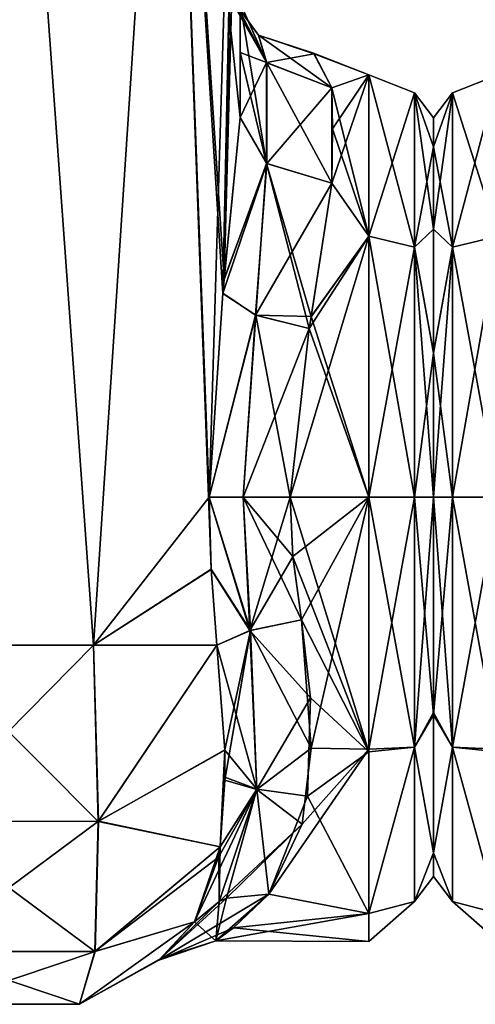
# Model space of a CAD drawing. Extents: x -23 to 1160, y -1999 to -1.
# Tile 16 of 254: x 24 to 48, y -1999 to -1946. Entities that reach past the tile are written whole.
import ezdxf

# ---------------------------------------------------------------- set-up
doc = ezdxf.new("R2010")
doc.units = 0
doc.header["$LTSCALE"] = 90.350045
for name, color, linetype in [('1841', 7, 'CONTINUOUS'), ('1842', 7, 'CONTINUOUS'), ('1847', 7, 'CONTINUOUS'), ('1849', 7, 'CONTINUOUS'), ('1850', 7, 'CONTINUOUS'), ('1851', 7, 'CONTINUOUS'), ('1856', 7, 'CONTINUOUS'), ('1857', 7, 'CONTINUOUS'), ('1858', 7, 'CONTINUOUS'), ('1859', 7, 'CONTINUOUS'), ('1860', 7, 'CONTINUOUS'), ('1881', 7, 'CONTINUOUS'), ('1882', 7, 'CONTINUOUS'), ('1883', 7, 'CONTINUOUS'), ('1884', 7, 'CONTINUOUS'), ('1885', 7, 'CONTINUOUS'), ('1886', 7, 'CONTINUOUS'), ('1887', 7, 'CONTINUOUS'), ('1888', 7, 'CONTINUOUS'), ('1889', 7, 'CONTINUOUS'), ('1890', 7, 'CONTINUOUS'), ('28', 7, 'CONTINUOUS'), ('37', 7, 'CONTINUOUS'), ('38', 7, 'CONTINUOUS')]:
    doc.layers.add(name, color=color, linetype=linetype)

msp = doc.modelspace()

# ---------------------------------------------------------------- linework, layer by layer
at = {"layer": '1841', "linetype": 'CONTINUOUS'}
for points in [[(27.62, -1980, 65.095), (23.05, -1916.55, 66), (18.377, -1980, 65.133), (27.62, -1980, 65.095)], [(31.795, -1916.55, 62.333), (23.05, -1916.55, 66), (27.62, -1980, 65.095), (31.795, -1916.55, 62.333)], [(33.979, -1975.891, 59.384), (31.795, -1916.55, 62.333), (27.62, -1980, 65.095), (33.979, -1975.891, 59.384)], [(35.55, -1951.488, 53.501), (35.55, -1928.15, 53.5), (31.795, -1916.55, 62.333), (35.55, -1951.488, 53.501)], [(35.55, -1951.488, 53.501), (31.795, -1916.55, 62.333), (34.69, -1960.237, 57.791), (35.55, -1951.488, 53.501)], [(34.69, -1960.237, 57.791), (31.795, -1916.55, 62.333), (34.606, -1960.986, 58.015), (34.69, -1960.237, 57.791)], [(34.606, -1960.986, 58.015), (31.795, -1916.55, 62.333), (33.876, -1972, 59.571), (34.606, -1960.986, 58.015)], [(33.876, -1972, 59.571), (31.795, -1916.55, 62.333), (33.979, -1975.891, 59.384), (33.876, -1972, 59.571)], [(34.293, -1980, 58.752), (33.979, -1975.891, 59.384), (27.62, -1980, 65.095), (34.293, -1980, 58.752)]]:
    msp.add_3dface(points, dxfattribs=at)
at = {"layer": '1842', "linetype": 'CONTINUOUS'}
for points in [[(27.621, -1980, 0.905), (18.387, -1980, 0.862), (23.05, -1916.55), (27.621, -1980, 0.905)], [(31.795, -1916.55, 3.667), (27.621, -1980, 0.905), (23.05, -1916.55), (31.795, -1916.55, 3.667)], [(33.876, -1972, 6.429), (27.621, -1980, 0.905), (31.795, -1916.55, 3.667), (33.876, -1972, 6.429)], [(35.55, -1916.55, 12.5), (33.876, -1972, 6.429), (31.795, -1916.55, 3.667), (35.55, -1916.55, 12.5)], [(34.607, -1960.976, 7.987), (33.876, -1972, 6.429), (35.55, -1916.55, 12.5), (34.607, -1960.976, 7.987)], [(34.694, -1960.207, 8.218), (34.607, -1960.976, 7.987), (35.55, -1916.55, 12.5), (34.694, -1960.207, 8.218)], [(35.55, -1916.55, 12.5), (35.55, -1928.15, 12.5), (34.694, -1960.207, 8.218), (35.55, -1916.55, 12.5)], [(35.55, -1951.489, 12.499), (34.694, -1960.207, 8.218), (35.55, -1928.15, 12.5), (35.55, -1951.489, 12.499)], [(33.979, -1975.904, 6.618), (27.621, -1980, 0.905), (33.876, -1972, 6.429), (33.979, -1975.904, 6.618)], [(34.293, -1980, 7.248), (27.621, -1980, 0.905), (33.979, -1975.904, 6.618), (34.293, -1980, 7.248)]]:
    msp.add_3dface(points, dxfattribs=at)
at = {"layer": '1847', "linetype": 'CONTINUOUS'}
for points in [[(35.55, -1937.893, 14.963), (35.55, -1951.489, 12.499), (35.55, -1928.15, 12.5), (35.55, -1937.893, 14.963)], [(35.55, -1951.488, 53.501), (35.55, -1947.952, 49.208), (35.55, -1928.15, 53.5), (35.55, -1951.488, 53.501)], [(35.55, -1928.15, 53.5), (35.55, -1947.952, 49.208), (35.55, -1937.898, 51.034), (35.55, -1928.15, 53.5)], [(35.55, -1947.962, 16.778), (35.55, -1951.489, 12.499), (35.55, -1937.893, 14.963), (35.55, -1947.962, 16.778)], [(35.55, -1945.277, 21.735), (35.55, -1947.962, 16.778), (35.55, -1937.893, 14.963), (35.55, -1945.277, 21.735)], [(35.55, -1947.952, 49.208), (35.55, -1945.277, 44.265), (35.55, -1937.898, 51.034), (35.55, -1947.952, 49.208)]]:
    msp.add_3dface(points, dxfattribs=at)
at = {"layer": '1849', "linetype": 'CONTINUOUS'}
for points in [[(46, -1951.503, 32.995), (46, -1953.066, 40.856), (46, -1953.067, 25.142), (46, -1951.503, 32.995)], [(46, -1953.066, 40.856), (46, -1957.521, 47.509), (46, -1953.067, 25.142), (46, -1953.066, 40.856)], [(46, -1953.067, 25.142), (46, -1957.521, 47.509), (46, -1957.515, 18.497), (46, -1953.067, 25.142)], [(46, -1957.515, 18.497), (46, -1957.521, 47.509), (46, -1964.198, 14.047), (46, -1957.515, 18.497)], [(46, -1957.521, 47.509), (46, -1964.21, 51.958), (46, -1964.198, 14.047), (46, -1957.521, 47.509)], [(46, -1964.21, 51.958), (46, -1972, 53.5), (46, -1964.198, 14.047), (46, -1964.21, 51.958)], [(46, -1964.198, 14.047), (46, -1972, 53.5), (46, -1972, 12.5), (46, -1964.198, 14.047)], [(46, -1972, 12.5), (46, -1972, 53.5), (46, -1983.625, 49.891), (46, -1972, 12.5)], [(46, -1983.755, 16.199), (46, -1972, 12.5), (46, -1983.625, 49.891), (46, -1983.755, 16.199)], [(46, -1991.224, 40.14), (46, -1983.755, 16.199), (46, -1983.625, 49.891), (46, -1991.224, 40.14)], [(46, -1991.223, 25.854), (46, -1983.755, 16.199), (46, -1991.224, 40.14), (46, -1991.223, 25.854)], [(46, -1992.5, 32.965), (46, -1991.223, 25.854), (46, -1991.224, 40.14), (46, -1992.5, 32.965)]]:
    msp.add_3dface(points, dxfattribs=at)
at = {"layer": '1850', "linetype": 'CONTINUOUS'}
for points in [[(38.247, -1972, 57), (38.39, -1975.21, 56.784), (42.5, -1972, 57), (38.247, -1972, 57)], [(42.5, -1972, 9), (42.5, -1985.759, 13.335), (38.247, -1972, 9), (42.5, -1972, 9)], [(38.247, -1972, 9), (42.5, -1985.759, 13.335), (38.39, -1975.22, 9.217), (38.247, -1972, 9)], [(38.39, -1975.21, 56.784), (38.87, -1978.62, 56.069), (42.5, -1972, 57), (38.39, -1975.21, 56.784)], [(38.87, -1978.62, 56.069), (39.387, -1985.555, 52.806), (42.5, -1972, 57), (38.87, -1978.62, 56.069)], [(42.5, -1972, 57), (39.387, -1985.555, 52.806), (42.5, -1985.607, 52.77), (42.5, -1972, 57)], [(38.39, -1975.22, 9.217), (42.5, -1985.759, 13.335), (38.87, -1978.62, 9.931), (38.39, -1975.22, 9.217)], [(38.87, -1978.62, 9.931), (42.5, -1985.759, 13.335), (39.359, -1982.849, 11.592), (38.87, -1978.62, 9.931)], [(39.359, -1982.849, 11.592), (42.5, -1985.759, 13.335), (39.183, -1988.15, 15.247), (39.359, -1982.849, 11.592)], [(39.387, -1985.555, 52.806), (38.908, -1989.667, 49.244), (42.5, -1985.607, 52.77), (39.387, -1985.555, 52.806)], [(38.908, -1989.667, 49.244), (37.107, -1993.453, 43.759), (42.5, -1985.607, 52.77), (38.908, -1989.667, 49.244)], [(42.5, -1985.607, 52.77), (37.107, -1993.453, 43.759), (42.5, -1994.497, 41.361), (42.5, -1985.607, 52.77)], [(42.5, -1985.759, 13.335), (42.5, -1994.49, 24.621), (39.183, -1988.15, 15.247), (42.5, -1985.759, 13.335)], [(39.183, -1988.15, 15.247), (42.5, -1994.49, 24.621), (37.107, -1993.453, 22.241), (39.183, -1988.15, 15.247)], [(37.107, -1993.453, 22.241), (42.5, -1994.49, 24.621), (34.235, -1995.967, 31.74), (37.107, -1993.453, 22.241)], [(42.5, -1994.497, 41.361), (37.107, -1993.453, 43.759), (35.189, -1995.26, 38.913), (42.5, -1994.497, 41.361)], [(42.5, -1994.49, 24.621), (42.5, -1996, 32.949), (34.235, -1995.967, 31.74), (42.5, -1994.49, 24.621)], [(42.5, -1996, 32.949), (42.5, -1994.497, 41.361), (35.189, -1995.26, 38.913), (42.5, -1996, 32.949)], [(34.235, -1995.967, 31.74), (42.5, -1996, 32.949), (35.189, -1995.26, 38.913), (34.235, -1995.967, 31.74)]]:
    msp.add_3dface(points, dxfattribs=at)
at = {"layer": '1851', "linetype": 'CONTINUOUS'}
for points in [[(42.5, -1949.172, 40.407), (42.5, -1949.171, 25.594), (39.515, -1948.002, 32.713), (42.5, -1949.172, 40.407)], [(39.515, -1948.002, 32.713), (42.5, -1949.171, 25.594), (39.555, -1948.035, 31.696), (39.515, -1948.002, 32.713)], [(40.5, -1949.885, 42.323), (42.5, -1949.172, 40.407), (39.515, -1948.002, 32.713), (40.5, -1949.885, 42.323)], [(39.555, -1948.035, 31.696), (42.5, -1949.171, 25.594), (40.5, -1949.885, 23.677), (39.555, -1948.035, 31.696)], [(42.5, -1949.171, 25.594), (42.5, -1957.896, 13.581), (40.5, -1949.885, 23.677), (42.5, -1949.171, 25.594)], [(42.5, -1957.901, 52.422), (42.5, -1949.172, 40.407), (40.5, -1955.024, 49.966), (42.5, -1957.901, 52.422)], [(40.5, -1955.024, 49.966), (42.5, -1949.172, 40.407), (40.55, -1952.089, 46.399), (40.5, -1955.024, 49.966)], [(40.55, -1952.089, 46.399), (42.5, -1949.172, 40.407), (40.5, -1949.885, 42.323), (40.55, -1952.089, 46.399)], [(40.5, -1949.885, 23.677), (42.5, -1957.896, 13.581), (40.55, -1952.096, 19.59), (40.5, -1949.885, 23.677)], [(40.55, -1952.096, 19.59), (42.5, -1957.896, 13.581), (40.5, -1955.024, 16.034), (40.55, -1952.096, 19.59)], [(39.389, -1962.252, 54.931), (42.5, -1957.901, 52.422), (40.5, -1955.024, 49.966), (39.389, -1962.252, 54.931)], [(40.5, -1955.024, 16.034), (42.5, -1957.896, 13.581), (39.394, -1962.227, 11.08), (40.5, -1955.024, 16.034)], [(38.247, -1972, 57), (42.5, -1972, 57), (42.5, -1957.901, 52.422), (38.247, -1972, 57)], [(38.247, -1972, 57), (42.5, -1957.901, 52.422), (39.274, -1962.883, 55.201), (38.247, -1972, 57)], [(39.274, -1962.883, 55.201), (42.5, -1957.901, 52.422), (39.389, -1962.252, 54.931), (39.274, -1962.883, 55.201)], [(42.5, -1957.896, 13.581), (42.5, -1972, 9), (39.394, -1962.227, 11.08), (42.5, -1957.896, 13.581)], [(39.394, -1962.227, 11.08), (42.5, -1972, 9), (39.275, -1962.876, 10.802), (39.394, -1962.227, 11.08)], [(42.5, -1972, 9), (38.247, -1972, 9), (39.275, -1962.876, 10.802), (42.5, -1972, 9)]]:
    msp.add_3dface(points, dxfattribs=at)
at = {"layer": '1856', "linetype": 'CONTINUOUS'}
for points in [[(18.387, -1980, 0.862), (27.621, -1980, 0.905), (18.224, -1989.516, 3.519), (18.387, -1980, 0.862)], [(27.621, -1980, 0.905), (27.894, -1989.512, 3.526), (18.224, -1989.516, 3.519), (27.621, -1980, 0.905)], [(27.621, -1980, 0.905), (34.293, -1980, 7.248), (27.894, -1989.512, 3.526), (27.621, -1980, 0.905)], [(34.293, -1980, 7.248), (34.726, -1985.661, 9.461), (27.894, -1989.512, 3.526), (34.293, -1980, 7.248)], [(34.726, -1985.661, 9.461), (34.462, -1990.894, 13.669), (27.894, -1989.512, 3.526), (34.726, -1985.661, 9.461)], [(34.722, -1987.12, 10.374), (34.462, -1990.894, 13.669), (34.726, -1985.661, 9.461), (34.722, -1987.12, 10.374)], [(27.894, -1989.512, 3.526), (18.403, -1996.55, 10.457), (18.224, -1989.516, 3.519), (27.894, -1989.512, 3.526)], [(27.707, -1996.546, 10.459), (18.403, -1996.55, 10.457), (27.894, -1989.512, 3.526), (27.707, -1996.546, 10.459)], [(34.462, -1990.894, 13.669), (27.707, -1996.546, 10.459), (27.894, -1989.512, 3.526), (34.462, -1990.894, 13.669)], [(34.462, -1990.894, 13.669), (33.091, -1994.945, 20), (27.707, -1996.546, 10.459), (34.462, -1990.894, 13.669)], [(34.39, -1991.37, 14.214), (33.091, -1994.945, 20), (34.462, -1990.894, 13.669), (34.39, -1991.37, 14.214)], [(27.707, -1996.546, 10.459), (33.091, -1994.945, 20), (26.874, -1999.401, 20), (27.707, -1996.546, 10.459)], [(18.403, -1996.55, 10.457), (27.707, -1996.546, 10.459), (19.226, -1999.401, 20), (18.403, -1996.55, 10.457)], [(19.226, -1999.401, 20), (27.707, -1996.546, 10.459), (26.874, -1999.401, 20), (19.226, -1999.401, 20)]]:
    msp.add_3dface(points, dxfattribs=at)
at = {"layer": '1857', "linetype": 'CONTINUOUS'}
for points in [[(26.874, -1999.401, 20), (33.091, -1994.945, 20), (31.261, -1996.925, 28.811), (26.874, -1999.401, 20)], [(31.158, -1997.014, 36.228), (33.091, -1994.945, 46), (26.874, -1999.401, 46), (31.158, -1997.014, 36.228)], [(26.874, -1999.401, 20), (31.261, -1996.925, 28.811), (26.874, -1999.401, 46), (26.874, -1999.401, 20)], [(31.261, -1996.925, 28.811), (31.158, -1997.014, 36.228), (26.874, -1999.401, 46), (31.261, -1996.925, 28.811)], [(19.226, -1999.401, 20), (26.874, -1999.401, 20), (19.226, -1999.401, 46), (19.226, -1999.401, 20)], [(19.226, -1999.401, 46), (26.874, -1999.401, 20), (26.874, -1999.401, 46), (19.226, -1999.401, 46)]]:
    msp.add_3dface(points, dxfattribs=at)
at = {"layer": '1858', "linetype": 'CONTINUOUS'}
for points in [[(27.87, -1989.516, 62.483), (18.377, -1980, 65.133), (18.2, -1989.51, 62.473), (27.87, -1989.516, 62.483)], [(27.62, -1980, 65.095), (18.377, -1980, 65.133), (27.87, -1989.516, 62.483), (27.62, -1980, 65.095)], [(34.293, -1980, 58.752), (27.62, -1980, 65.095), (27.87, -1989.516, 62.483), (34.293, -1980, 58.752)], [(34.726, -1985.647, 56.547), (34.293, -1980, 58.752), (27.87, -1989.516, 62.483), (34.726, -1985.647, 56.547)], [(34.726, -1985.647, 56.547), (27.87, -1989.516, 62.483), (34.462, -1990.895, 52.329), (34.726, -1985.647, 56.547)], [(34.719, -1987.292, 55.507), (34.726, -1985.647, 56.547), (34.462, -1990.895, 52.329), (34.719, -1987.292, 55.507)], [(27.87, -1989.516, 62.483), (18.2, -1989.51, 62.473), (27.697, -1996.55, 55.543), (27.87, -1989.516, 62.483)], [(27.697, -1996.55, 55.543), (18.2, -1989.51, 62.473), (18.393, -1996.546, 55.542), (27.697, -1996.55, 55.543)], [(34.462, -1990.895, 52.329), (27.87, -1989.516, 62.483), (27.697, -1996.55, 55.543), (34.462, -1990.895, 52.329)], [(34.462, -1990.895, 52.329), (27.697, -1996.55, 55.543), (34.376, -1991.456, 51.684), (34.462, -1990.895, 52.329)], [(27.697, -1996.55, 55.543), (33.091, -1994.945, 46), (34.376, -1991.456, 51.684), (27.697, -1996.55, 55.543)], [(26.874, -1999.401, 46), (33.091, -1994.945, 46), (27.697, -1996.55, 55.543), (26.874, -1999.401, 46)], [(19.226, -1999.401, 46), (26.874, -1999.401, 46), (18.393, -1996.546, 55.542), (19.226, -1999.401, 46)], [(26.874, -1999.401, 46), (27.697, -1996.55, 55.543), (18.393, -1996.546, 55.542), (26.874, -1999.401, 46)]]:
    msp.add_3dface(points, dxfattribs=at)
at = {"layer": '1859', "linetype": 'CONTINUOUS'}
for points in [[(42.5, -1957.896, 13.581), (42.5, -1949.171, 25.594), (44.975, -1958.496, 14.413), (42.5, -1957.896, 13.581)], [(42.5, -1949.171, 25.594), (42.5, -1949.172, 40.407), (44.975, -1950.15, 25.9), (42.5, -1949.171, 25.594)], [(42.5, -1949.171, 25.594), (44.975, -1950.15, 25.9), (44.975, -1958.496, 14.413), (42.5, -1949.171, 25.594)], [(42.5, -1949.172, 40.407), (42.5, -1957.901, 52.422), (44.975, -1950.15, 40.1), (42.5, -1949.172, 40.407)], [(42.5, -1949.172, 40.407), (44.975, -1950.15, 40.1), (44.975, -1950.15, 25.9), (42.5, -1949.172, 40.407)], [(42.5, -1957.901, 52.422), (44.975, -1958.496, 51.587), (44.975, -1950.15, 40.1), (42.5, -1957.901, 52.422)], [(46, -1953.066, 40.856), (46, -1951.503, 32.995), (44.975, -1950.15, 40.1), (46, -1953.066, 40.856)], [(44.975, -1958.496, 51.587), (46, -1953.066, 40.856), (44.975, -1950.15, 40.1), (44.975, -1958.496, 51.587)], [(46, -1951.503, 32.995), (46, -1953.067, 25.142), (44.975, -1950.15, 25.9), (46, -1951.503, 32.995)], [(44.975, -1950.15, 40.1), (46, -1951.503, 32.995), (44.975, -1950.15, 25.9), (44.975, -1950.15, 40.1)], [(46, -1953.067, 25.142), (46, -1957.515, 18.497), (44.975, -1950.15, 25.9), (46, -1953.067, 25.142)], [(44.975, -1950.15, 25.9), (46, -1957.515, 18.497), (44.975, -1958.496, 14.413), (44.975, -1950.15, 25.9)], [(46, -1957.521, 47.509), (46, -1953.066, 40.856), (44.975, -1958.496, 51.587), (46, -1957.521, 47.509)], [(42.5, -1972, 9), (42.5, -1957.896, 13.581), (44.975, -1972, 10.025), (42.5, -1972, 9)], [(44.975, -1972, 10.025), (42.5, -1957.896, 13.581), (44.975, -1958.496, 14.413), (44.975, -1972, 10.025)], [(42.5, -1957.901, 52.422), (42.5, -1972, 57), (44.975, -1958.496, 51.587), (42.5, -1957.901, 52.422)], [(46, -1957.515, 18.497), (46, -1964.198, 14.047), (44.975, -1958.496, 14.413), (46, -1957.515, 18.497)], [(46, -1964.21, 51.958), (46, -1957.521, 47.509), (44.975, -1958.496, 51.587), (46, -1964.21, 51.958)], [(42.5, -1972, 57), (44.975, -1972, 55.975), (44.975, -1958.496, 51.587), (42.5, -1972, 57)], [(44.975, -1972, 55.975), (46, -1964.21, 51.958), (44.975, -1958.496, 51.587), (44.975, -1972, 55.975)], [(46, -1964.198, 14.047), (46, -1972, 12.5), (44.975, -1958.496, 14.413), (46, -1964.198, 14.047)], [(46, -1972, 12.5), (44.975, -1972, 10.025), (44.975, -1958.496, 14.413), (46, -1972, 12.5)], [(46, -1972, 53.5), (46, -1964.21, 51.958), (44.975, -1972, 55.975), (46, -1972, 53.5)]]:
    msp.add_3dface(points, dxfattribs=at)
at = {"layer": '1860', "linetype": 'CONTINUOUS'}
for points in [[(42.5, -1972, 57), (42.5, -1985.607, 52.77), (44.975, -1972, 55.975), (42.5, -1972, 57)], [(42.5, -1985.607, 52.77), (44.975, -1985.504, 51.587), (44.975, -1972, 55.975), (42.5, -1985.607, 52.77)], [(42.5, -1985.759, 13.335), (42.5, -1972, 9), (44.975, -1985.504, 14.413), (42.5, -1985.759, 13.335)], [(42.5, -1972, 9), (44.975, -1972, 10.025), (44.975, -1985.504, 14.413), (42.5, -1972, 9)], [(46, -1983.625, 49.891), (46, -1972, 53.5), (44.975, -1985.504, 51.587), (46, -1983.625, 49.891)], [(44.975, -1985.504, 51.587), (46, -1972, 53.5), (44.975, -1972, 55.975), (44.975, -1985.504, 51.587)], [(46, -1972, 12.5), (46, -1983.755, 16.199), (44.975, -1972, 10.025), (46, -1972, 12.5)], [(44.975, -1972, 10.025), (46, -1983.755, 16.199), (44.975, -1985.504, 14.413), (44.975, -1972, 10.025)], [(46, -1991.224, 40.14), (46, -1983.625, 49.891), (44.975, -1985.504, 51.587), (46, -1991.224, 40.14)], [(46, -1983.755, 16.199), (46, -1991.223, 25.854), (44.975, -1985.504, 14.413), (46, -1983.755, 16.199)], [(42.5, -1985.607, 52.77), (42.5, -1994.497, 41.361), (44.975, -1985.504, 51.587), (42.5, -1985.607, 52.77)], [(42.5, -1994.497, 41.361), (44.975, -1993.85, 40.1), (44.975, -1985.504, 51.587), (42.5, -1994.497, 41.361)], [(42.5, -1994.49, 24.621), (42.5, -1985.759, 13.335), (44.975, -1985.504, 14.413), (42.5, -1994.49, 24.621)], [(42.5, -1994.49, 24.621), (44.975, -1985.504, 14.413), (44.975, -1993.85, 25.9), (42.5, -1994.49, 24.621)], [(44.975, -1985.504, 14.413), (46, -1991.223, 25.854), (44.975, -1993.85, 25.9), (44.975, -1985.504, 14.413)], [(44.975, -1993.85, 40.1), (46, -1991.224, 40.14), (44.975, -1985.504, 51.587), (44.975, -1993.85, 40.1)], [(46, -1991.223, 25.854), (46, -1992.5, 32.965), (44.975, -1993.85, 25.9), (46, -1991.223, 25.854)], [(46, -1992.5, 32.965), (46, -1991.224, 40.14), (44.975, -1993.85, 40.1), (46, -1992.5, 32.965)], [(44.975, -1993.85, 25.9), (46, -1992.5, 32.965), (44.975, -1993.85, 40.1), (44.975, -1993.85, 25.9)], [(42.5, -1994.497, 41.361), (42.5, -1996, 32.949), (44.975, -1993.85, 40.1), (42.5, -1994.497, 41.361)], [(42.5, -1996, 32.949), (42.5, -1994.49, 24.621), (44.975, -1993.85, 25.9), (42.5, -1996, 32.949)], [(42.5, -1996, 32.949), (44.975, -1993.85, 25.9), (44.975, -1993.85, 40.1), (42.5, -1996, 32.949)]]:
    msp.add_3dface(points, dxfattribs=at)
at = {"layer": '1881', "linetype": 'CONTINUOUS'}
for points in [[(39.387, -1985.555, 52.806), (38.87, -1978.62, 56.069), (36.107, -1979.205, 56.818), (39.387, -1985.555, 52.806)], [(34.293, -1980, 58.752), (34.726, -1985.647, 56.547), (36.107, -1979.205, 56.818), (34.293, -1980, 58.752)], [(36.107, -1979.205, 56.818), (34.719, -1987.292, 55.507), (36.445, -1987.785, 52.234), (36.107, -1979.205, 56.818)], [(34.726, -1985.647, 56.547), (34.719, -1987.292, 55.507), (36.107, -1979.205, 56.818), (34.726, -1985.647, 56.547)], [(39.387, -1985.555, 52.806), (36.107, -1979.205, 56.818), (36.445, -1987.785, 52.234), (39.387, -1985.555, 52.806)], [(38.908, -1989.667, 49.244), (39.387, -1985.555, 52.806), (36.445, -1987.785, 52.234), (38.908, -1989.667, 49.244)], [(34.719, -1987.292, 55.507), (34.462, -1990.895, 52.329), (36.445, -1987.785, 52.234), (34.719, -1987.292, 55.507)], [(34.376, -1991.456, 51.684), (33.091, -1994.945, 46), (36.445, -1987.785, 52.234), (34.376, -1991.456, 51.684)], [(33.091, -1994.945, 46), (34.417, -1993.84, 44.953), (36.445, -1987.785, 52.234), (33.091, -1994.945, 46)], [(34.462, -1990.895, 52.329), (34.376, -1991.456, 51.684), (36.445, -1987.785, 52.234), (34.462, -1990.895, 52.329)], [(34.417, -1993.84, 44.953), (38.908, -1989.667, 49.244), (36.445, -1987.785, 52.234), (34.417, -1993.84, 44.953)], [(38.908, -1989.667, 49.244), (34.417, -1993.84, 44.953), (34.813, -1993.669, 44.72), (38.908, -1989.667, 49.244)], [(37.107, -1993.453, 43.759), (38.908, -1989.667, 49.244), (34.813, -1993.669, 44.72), (37.107, -1993.453, 43.759)]]:
    msp.add_3dface(points, dxfattribs=at)
at = {"layer": '1882', "linetype": 'CONTINUOUS'}
for points in [[(33.876, -1972, 59.571), (33.979, -1975.891, 59.384), (36.107, -1979.205, 56.818), (33.876, -1972, 59.571)], [(35.712, -1972, 57.691), (33.876, -1972, 59.571), (36.107, -1979.205, 56.818), (35.712, -1972, 57.691)], [(38.87, -1978.62, 56.069), (38.39, -1975.21, 56.784), (35.712, -1972, 57.691), (38.87, -1978.62, 56.069)], [(38.87, -1978.62, 56.069), (35.712, -1972, 57.691), (36.107, -1979.205, 56.818), (38.87, -1978.62, 56.069)], [(38.39, -1975.21, 56.784), (38.247, -1972, 57), (35.712, -1972, 57.691), (38.39, -1975.21, 56.784)], [(33.979, -1975.891, 59.384), (34.293, -1980, 58.752), (36.107, -1979.205, 56.818), (33.979, -1975.891, 59.384)]]:
    msp.add_3dface(points, dxfattribs=at)
at = {"layer": '1883', "linetype": 'CONTINUOUS'}
for points in [[(35.55, -1951.488, 53.501), (34.69, -1960.237, 57.791), (36.983, -1953.966, 51.023), (35.55, -1951.488, 53.501)], [(34.69, -1960.237, 57.791), (34.606, -1960.986, 58.015), (36.983, -1953.966, 51.023), (34.69, -1960.237, 57.791)], [(36.983, -1953.966, 51.023), (34.606, -1960.986, 58.015), (36.39, -1962.169, 55.912), (36.983, -1953.966, 51.023)], [(39.274, -1962.883, 55.201), (36.983, -1953.966, 51.023), (36.39, -1962.169, 55.912), (39.274, -1962.883, 55.201)], [(39.274, -1962.883, 55.201), (39.389, -1962.252, 54.931), (36.983, -1953.966, 51.023), (39.274, -1962.883, 55.201)], [(39.389, -1962.252, 54.931), (40.5, -1955.024, 49.966), (36.983, -1953.966, 51.023), (39.389, -1962.252, 54.931)], [(34.606, -1960.986, 58.015), (33.876, -1972, 59.571), (36.39, -1962.169, 55.912), (34.606, -1960.986, 58.015)], [(36.39, -1962.169, 55.912), (33.876, -1972, 59.571), (35.712, -1972, 57.691), (36.39, -1962.169, 55.912)], [(38.247, -1972, 57), (36.39, -1962.169, 55.912), (35.712, -1972, 57.691), (38.247, -1972, 57)], [(38.247, -1972, 57), (39.274, -1962.883, 55.201), (36.39, -1962.169, 55.912), (38.247, -1972, 57)]]:
    msp.add_3dface(points, dxfattribs=at)
at = {"layer": '1884', "linetype": 'CONTINUOUS'}
for points in [[(35.55, -1945.277, 44.265), (35.55, -1947.952, 49.208), (36.983, -1953.966, 51.023), (35.55, -1945.277, 44.265)], [(36.997, -1948.519, 42.898), (35.55, -1945.277, 44.265), (36.983, -1953.966, 51.023), (36.997, -1948.519, 42.898)], [(35.55, -1947.952, 49.208), (35.55, -1951.488, 53.501), (36.983, -1953.966, 51.023), (35.55, -1947.952, 49.208)], [(40.5, -1955.024, 49.966), (36.997, -1948.519, 42.898), (36.983, -1953.966, 51.023), (40.5, -1955.024, 49.966)], [(40.5, -1955.024, 49.966), (40.5, -1949.885, 42.323), (36.997, -1948.519, 42.898), (40.5, -1955.024, 49.966)], [(40.5, -1955.024, 49.966), (40.55, -1952.089, 46.399), (40.5, -1949.885, 42.323), (40.5, -1955.024, 49.966)]]:
    msp.add_3dface(points, dxfattribs=at)
at = {"layer": '1885', "linetype": 'CONTINUOUS'}
for points in [[(34.811, -1944.612, 31.259), (34.78, -1944.613, 32.843), (36.55, -1947.027, 32.998), (34.811, -1944.612, 31.259)], [(34.78, -1944.613, 32.843), (34.951, -1944.617, 37.244), (36.997, -1948.519, 42.898), (34.78, -1944.613, 32.843)], [(36.55, -1947.027, 32.998), (34.78, -1944.613, 32.843), (36.997, -1948.519, 42.898), (36.55, -1947.027, 32.998)], [(35.55, -1945.277, 21.735), (34.811, -1944.612, 31.259), (36.983, -1948.506, 23.096), (35.55, -1945.277, 21.735)], [(36.983, -1948.506, 23.096), (34.811, -1944.612, 31.259), (36.55, -1947.027, 32.998), (36.983, -1948.506, 23.096)], [(34.951, -1944.617, 37.244), (35.55, -1945.277, 44.265), (36.997, -1948.519, 42.898), (34.951, -1944.617, 37.244)], [(40.5, -1949.885, 42.323), (39.515, -1948.002, 32.713), (36.55, -1947.027, 32.998), (40.5, -1949.885, 42.323)], [(40.5, -1949.885, 42.323), (36.55, -1947.027, 32.998), (36.997, -1948.519, 42.898), (40.5, -1949.885, 42.323)], [(39.515, -1948.002, 32.713), (39.555, -1948.035, 31.696), (36.55, -1947.027, 32.998), (39.515, -1948.002, 32.713)], [(39.555, -1948.035, 31.696), (36.983, -1948.506, 23.096), (36.55, -1947.027, 32.998), (39.555, -1948.035, 31.696)], [(39.555, -1948.035, 31.696), (40.5, -1949.885, 23.677), (36.983, -1948.506, 23.096), (39.555, -1948.035, 31.696)]]:
    msp.add_3dface(points, dxfattribs=at)
at = {"layer": '1886', "linetype": 'CONTINUOUS'}
for points in [[(35.55, -1947.962, 16.778), (35.55, -1945.277, 21.735), (36.983, -1948.506, 23.096), (35.55, -1947.962, 16.778)], [(35.55, -1951.489, 12.499), (35.55, -1947.962, 16.778), (36.983, -1948.506, 23.096), (35.55, -1951.489, 12.499)], [(36.997, -1953.976, 14.987), (35.55, -1951.489, 12.499), (36.983, -1948.506, 23.096), (36.997, -1953.976, 14.987)], [(40.5, -1949.885, 23.677), (36.997, -1953.976, 14.987), (36.983, -1948.506, 23.096), (40.5, -1949.885, 23.677)], [(40.5, -1949.885, 23.677), (40.5, -1955.024, 16.034), (36.997, -1953.976, 14.987), (40.5, -1949.885, 23.677)], [(40.5, -1949.885, 23.677), (40.55, -1952.096, 19.59), (40.5, -1955.024, 16.034), (40.5, -1949.885, 23.677)]]:
    msp.add_3dface(points, dxfattribs=at)
at = {"layer": '1887', "linetype": 'CONTINUOUS'}
for points in [[(34.694, -1960.207, 8.218), (35.55, -1951.489, 12.499), (36.997, -1953.976, 14.987), (34.694, -1960.207, 8.218)], [(34.607, -1960.976, 7.987), (34.694, -1960.207, 8.218), (36.997, -1953.976, 14.987), (34.607, -1960.976, 7.987)], [(36.388, -1962.169, 10.087), (34.607, -1960.976, 7.987), (36.997, -1953.976, 14.987), (36.388, -1962.169, 10.087)], [(40.5, -1955.024, 16.034), (36.388, -1962.169, 10.087), (36.997, -1953.976, 14.987), (40.5, -1955.024, 16.034)], [(40.5, -1955.024, 16.034), (39.394, -1962.227, 11.08), (36.388, -1962.169, 10.087), (40.5, -1955.024, 16.034)], [(33.876, -1972, 6.429), (34.607, -1960.976, 7.987), (36.388, -1962.169, 10.087), (33.876, -1972, 6.429)], [(35.713, -1972, 8.309), (33.876, -1972, 6.429), (36.388, -1962.169, 10.087), (35.713, -1972, 8.309)], [(39.275, -1962.876, 10.802), (35.713, -1972, 8.309), (36.388, -1962.169, 10.087), (39.275, -1962.876, 10.802)], [(39.394, -1962.227, 11.08), (39.275, -1962.876, 10.802), (36.388, -1962.169, 10.087), (39.394, -1962.227, 11.08)], [(39.275, -1962.876, 10.802), (38.247, -1972, 9), (35.713, -1972, 8.309), (39.275, -1962.876, 10.802)]]:
    msp.add_3dface(points, dxfattribs=at)
at = {"layer": '1888', "linetype": 'CONTINUOUS'}
for points in [[(33.979, -1975.904, 6.618), (33.876, -1972, 6.429), (36.076, -1979.195, 9.226), (33.979, -1975.904, 6.618)], [(36.076, -1979.195, 9.226), (33.876, -1972, 6.429), (35.713, -1972, 8.309), (36.076, -1979.195, 9.226)], [(38.247, -1972, 9), (36.076, -1979.195, 9.226), (35.713, -1972, 8.309), (38.247, -1972, 9)], [(38.247, -1972, 9), (38.39, -1975.22, 9.217), (36.076, -1979.195, 9.226), (38.247, -1972, 9)], [(38.39, -1975.22, 9.217), (38.87, -1978.62, 9.931), (36.076, -1979.195, 9.226), (38.39, -1975.22, 9.217)], [(34.293, -1980, 7.248), (33.979, -1975.904, 6.618), (36.076, -1979.195, 9.226), (34.293, -1980, 7.248)]]:
    msp.add_3dface(points, dxfattribs=at)
at = {"layer": '1889', "linetype": 'CONTINUOUS'}
for points in [[(38.87, -1978.62, 9.931), (39.359, -1982.849, 11.592), (36.076, -1979.195, 9.226), (38.87, -1978.62, 9.931)], [(36.445, -1987.784, 13.765), (34.293, -1980, 7.248), (36.076, -1979.195, 9.226), (36.445, -1987.784, 13.765)], [(39.359, -1982.849, 11.592), (36.445, -1987.784, 13.765), (36.076, -1979.195, 9.226), (39.359, -1982.849, 11.592)], [(34.726, -1985.661, 9.461), (34.293, -1980, 7.248), (36.445, -1987.784, 13.765), (34.726, -1985.661, 9.461)], [(39.359, -1982.849, 11.592), (39.183, -1988.15, 15.247), (36.445, -1987.784, 13.765), (39.359, -1982.849, 11.592)], [(34.722, -1987.12, 10.374), (34.726, -1985.661, 9.461), (36.445, -1987.784, 13.765), (34.722, -1987.12, 10.374)], [(34.462, -1990.894, 13.669), (34.722, -1987.12, 10.374), (36.445, -1987.784, 13.765), (34.462, -1990.894, 13.669)], [(34.813, -1993.669, 21.28), (34.417, -1993.841, 21.047), (36.445, -1987.784, 13.765), (34.813, -1993.669, 21.28)], [(34.417, -1993.841, 21.047), (34.462, -1990.894, 13.669), (36.445, -1987.784, 13.765), (34.417, -1993.841, 21.047)], [(37.107, -1993.453, 22.241), (34.813, -1993.669, 21.28), (36.445, -1987.784, 13.765), (37.107, -1993.453, 22.241)], [(39.183, -1988.15, 15.247), (37.107, -1993.453, 22.241), (36.445, -1987.784, 13.765), (39.183, -1988.15, 15.247)], [(33.091, -1994.945, 20), (34.39, -1991.37, 14.214), (34.417, -1993.841, 21.047), (33.091, -1994.945, 20)], [(34.39, -1991.37, 14.214), (34.462, -1990.894, 13.669), (34.417, -1993.841, 21.047), (34.39, -1991.37, 14.214)]]:
    msp.add_3dface(points, dxfattribs=at)
at = {"layer": '1890', "linetype": 'CONTINUOUS'}
for points in [[(35.189, -1995.26, 38.913), (37.107, -1993.453, 43.759), (31.158, -1997.014, 36.228), (35.189, -1995.26, 38.913)], [(31.158, -1997.014, 36.228), (37.107, -1993.453, 43.759), (34.813, -1993.669, 44.72), (31.158, -1997.014, 36.228)], [(37.107, -1993.453, 22.241), (34.235, -1995.967, 31.74), (34.813, -1993.669, 21.28), (37.107, -1993.453, 22.241)], [(34.417, -1993.84, 44.953), (31.158, -1997.014, 36.228), (34.813, -1993.669, 44.72), (34.417, -1993.84, 44.953)], [(33.091, -1994.945, 46), (31.158, -1997.014, 36.228), (34.417, -1993.84, 44.953), (33.091, -1994.945, 46)], [(34.235, -1995.967, 31.74), (33.091, -1994.945, 20), (34.417, -1993.841, 21.047), (34.235, -1995.967, 31.74)], [(34.813, -1993.669, 21.28), (34.235, -1995.967, 31.74), (34.417, -1993.841, 21.047), (34.813, -1993.669, 21.28)], [(33.091, -1994.945, 20), (34.235, -1995.967, 31.74), (31.261, -1996.925, 28.811), (33.091, -1994.945, 20)], [(34.235, -1995.967, 31.74), (35.189, -1995.26, 38.913), (31.158, -1997.014, 36.228), (34.235, -1995.967, 31.74)], [(34.235, -1995.967, 31.74), (31.158, -1997.014, 36.228), (31.261, -1996.925, 28.811), (34.235, -1995.967, 31.74)]]:
    msp.add_3dface(points, dxfattribs=at)
at = {"layer": '28', "linetype": 'CONTINUOUS'}
for points in [[(46, -1951.503, 33.005), (46, -1953.066, 25.144), (46, -1953.067, 40.858), (46, -1951.503, 33.005)], [(46, -1953.066, 25.144), (46, -1957.521, 18.491), (46, -1953.067, 40.858), (46, -1953.066, 25.144)], [(46, -1953.067, 40.858), (46, -1957.521, 18.491), (46, -1957.515, 47.503), (46, -1953.067, 40.858)], [(46, -1957.515, 47.503), (46, -1957.521, 18.491), (46, -1964.198, 51.953), (46, -1957.515, 47.503)], [(46, -1957.521, 18.491), (46, -1964.21, 14.042), (46, -1964.198, 51.953), (46, -1957.521, 18.491)], [(46, -1964.21, 14.042), (46, -1972, 12.5), (46, -1964.198, 51.953), (46, -1964.21, 14.042)], [(46, -1964.198, 51.953), (46, -1972, 12.5), (46, -1972, 53.5), (46, -1964.198, 51.953)], [(46, -1972, 53.5), (46, -1972, 12.5), (46, -1983.625, 16.109), (46, -1972, 53.5)], [(46, -1983.755, 49.801), (46, -1972, 53.5), (46, -1983.625, 16.109), (46, -1983.755, 49.801)], [(46, -1991.224, 25.86), (46, -1983.755, 49.801), (46, -1983.625, 16.109), (46, -1991.224, 25.86)], [(46, -1991.223, 40.146), (46, -1983.755, 49.801), (46, -1991.224, 25.86), (46, -1991.223, 40.146)], [(46, -1992.5, 33.035), (46, -1991.223, 40.146), (46, -1991.224, 25.86), (46, -1992.5, 33.035)]]:
    msp.add_3dface(points, dxfattribs=at)
at = {"layer": '37', "linetype": 'CONTINUOUS'}
for points in [[(49.5, -1957.896, 52.419), (49.5, -1949.171, 40.406), (47.025, -1958.496, 51.587), (49.5, -1957.896, 52.419)], [(49.5, -1949.171, 40.406), (49.5, -1949.172, 25.593), (47.025, -1950.15, 40.1), (49.5, -1949.171, 40.406)], [(49.5, -1949.171, 40.406), (47.025, -1950.15, 40.1), (47.025, -1958.496, 51.587), (49.5, -1949.171, 40.406)], [(49.5, -1949.172, 25.593), (49.5, -1957.901, 13.578), (47.025, -1950.15, 25.9), (49.5, -1949.172, 25.593)], [(49.5, -1949.172, 25.593), (47.025, -1950.15, 25.9), (47.025, -1950.15, 40.1), (49.5, -1949.172, 25.593)], [(46, -1953.066, 25.144), (46, -1951.503, 33.005), (47.025, -1950.15, 25.9), (46, -1953.066, 25.144)], [(47.025, -1958.496, 14.413), (46, -1953.066, 25.144), (47.025, -1950.15, 25.9), (47.025, -1958.496, 14.413)], [(46, -1951.503, 33.005), (46, -1953.067, 40.858), (47.025, -1950.15, 40.1), (46, -1951.503, 33.005)], [(47.025, -1950.15, 25.9), (46, -1951.503, 33.005), (47.025, -1950.15, 40.1), (47.025, -1950.15, 25.9)], [(46, -1953.067, 40.858), (46, -1957.515, 47.503), (47.025, -1950.15, 40.1), (46, -1953.067, 40.858)], [(47.025, -1950.15, 40.1), (46, -1957.515, 47.503), (47.025, -1958.496, 51.587), (47.025, -1950.15, 40.1)], [(49.5, -1957.901, 13.578), (47.025, -1958.496, 14.413), (47.025, -1950.15, 25.9), (49.5, -1957.901, 13.578)], [(46, -1957.521, 18.491), (46, -1953.066, 25.144), (47.025, -1958.496, 14.413), (46, -1957.521, 18.491)], [(46, -1957.515, 47.503), (46, -1964.198, 51.953), (47.025, -1958.496, 51.587), (46, -1957.515, 47.503)], [(46, -1964.21, 14.042), (46, -1957.521, 18.491), (47.025, -1958.496, 14.413), (46, -1964.21, 14.042)], [(49.5, -1972, 57), (49.5, -1957.896, 52.419), (47.025, -1972, 55.975), (49.5, -1972, 57)], [(47.025, -1972, 55.975), (49.5, -1957.896, 52.419), (47.025, -1958.496, 51.587), (47.025, -1972, 55.975)], [(49.5, -1957.901, 13.578), (49.5, -1972, 9), (47.025, -1958.496, 14.413), (49.5, -1957.901, 13.578)], [(47.025, -1972, 10.025), (46, -1964.21, 14.042), (47.025, -1958.496, 14.413), (47.025, -1972, 10.025)], [(46, -1964.198, 51.953), (46, -1972, 53.5), (47.025, -1958.496, 51.587), (46, -1964.198, 51.953)], [(46, -1972, 53.5), (47.025, -1972, 55.975), (47.025, -1958.496, 51.587), (46, -1972, 53.5)], [(49.5, -1972, 9), (47.025, -1972, 10.025), (47.025, -1958.496, 14.413), (49.5, -1972, 9)], [(46, -1972, 12.5), (46, -1964.21, 14.042), (47.025, -1972, 10.025), (46, -1972, 12.5)]]:
    msp.add_3dface(points, dxfattribs=at)
at = {"layer": '38', "linetype": 'CONTINUOUS'}
for points in [[(46, -1983.625, 16.109), (46, -1972, 12.5), (47.025, -1985.504, 14.413), (46, -1983.625, 16.109)], [(47.025, -1985.504, 14.413), (46, -1972, 12.5), (47.025, -1972, 10.025), (47.025, -1985.504, 14.413)], [(46, -1972, 53.5), (46, -1983.755, 49.801), (47.025, -1972, 55.975), (46, -1972, 53.5)], [(47.025, -1972, 55.975), (46, -1983.755, 49.801), (47.025, -1985.504, 51.587), (47.025, -1972, 55.975)], [(49.5, -1972, 9), (49.5, -1985.607, 13.23), (47.025, -1972, 10.025), (49.5, -1972, 9)], [(49.5, -1985.607, 13.23), (47.025, -1985.504, 14.413), (47.025, -1972, 10.025), (49.5, -1985.607, 13.23)], [(49.5, -1985.759, 52.665), (49.5, -1972, 57), (47.025, -1985.504, 51.587), (49.5, -1985.759, 52.665)], [(49.5, -1972, 57), (47.025, -1972, 55.975), (47.025, -1985.504, 51.587), (49.5, -1972, 57)], [(46, -1991.224, 25.86), (46, -1983.625, 16.109), (47.025, -1985.504, 14.413), (46, -1991.224, 25.86)], [(46, -1983.755, 49.801), (46, -1991.223, 40.146), (47.025, -1985.504, 51.587), (46, -1983.755, 49.801)], [(47.025, -1985.504, 51.587), (46, -1991.223, 40.146), (47.025, -1993.85, 40.1), (47.025, -1985.504, 51.587)], [(47.025, -1993.85, 25.9), (46, -1991.224, 25.86), (47.025, -1985.504, 14.413), (47.025, -1993.85, 25.9)], [(49.5, -1985.607, 13.23), (49.5, -1994.497, 24.639), (47.025, -1985.504, 14.413), (49.5, -1985.607, 13.23)], [(49.5, -1994.497, 24.639), (47.025, -1993.85, 25.9), (47.025, -1985.504, 14.413), (49.5, -1994.497, 24.639)], [(49.5, -1994.49, 41.379), (49.5, -1985.759, 52.665), (47.025, -1985.504, 51.587), (49.5, -1994.49, 41.379)], [(49.5, -1994.49, 41.379), (47.025, -1985.504, 51.587), (47.025, -1993.85, 40.1), (49.5, -1994.49, 41.379)], [(46, -1991.223, 40.146), (46, -1992.5, 33.035), (47.025, -1993.85, 40.1), (46, -1991.223, 40.146)], [(46, -1992.5, 33.035), (46, -1991.224, 25.86), (47.025, -1993.85, 25.9), (46, -1992.5, 33.035)], [(47.025, -1993.85, 40.1), (46, -1992.5, 33.035), (47.025, -1993.85, 25.9), (47.025, -1993.85, 40.1)], [(49.5, -1994.497, 24.639), (49.5, -1996, 33.051), (47.025, -1993.85, 25.9), (49.5, -1994.497, 24.639)], [(49.5, -1996, 33.051), (49.5, -1994.49, 41.379), (47.025, -1993.85, 40.1), (49.5, -1996, 33.051)], [(49.5, -1996, 33.051), (47.025, -1993.85, 40.1), (47.025, -1993.85, 25.9), (49.5, -1996, 33.051)]]:
    msp.add_3dface(points, dxfattribs=at)

doc.saveas('drawing.dxf')
